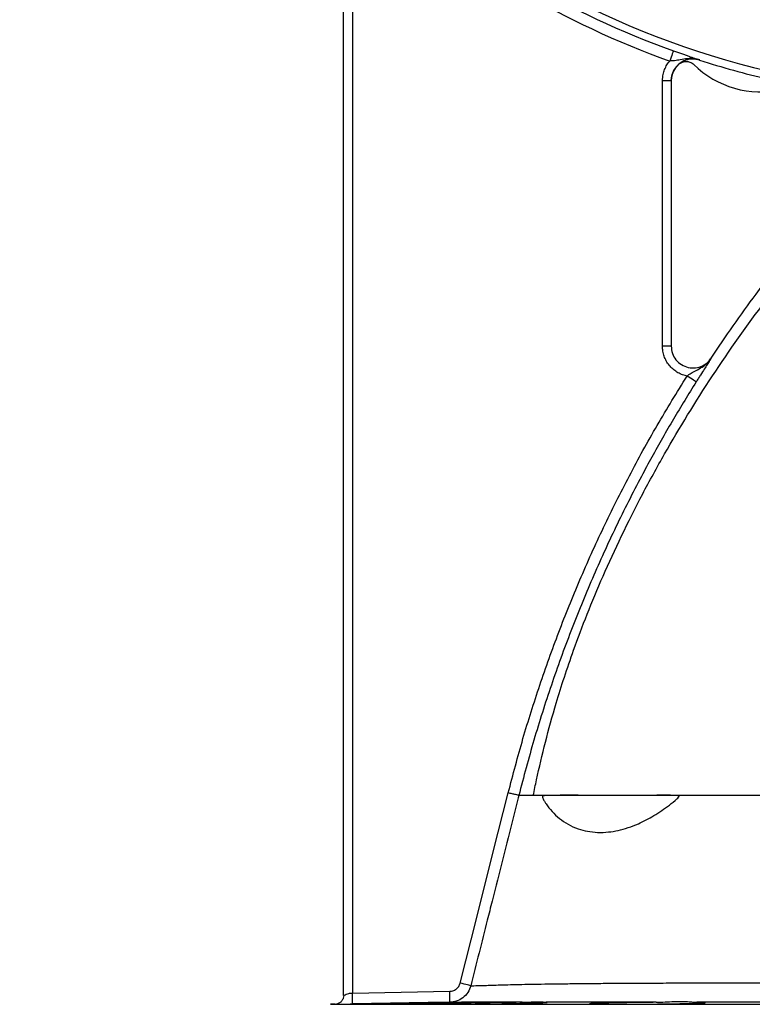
# Model space of a CAD drawing. Header units: millimetres. Extents: x 2299 to 4493, y 1100 to 5770.
# Tile 8 of 25: x 2351 to 3023, y 3096 to 3998. Entities that reach past the tile are written whole.
import ezdxf

# ---------------------------------------------------------------- set-up
doc = ezdxf.new("R2010")
doc.units = ezdxf.units.MM
doc.header["$LTSCALE"] = 2

msp = doc.modelspace()

# ---------------------------------------------------------------- linework, layer by layer
at = {"color": 7, "linetype": 'Continuous', "lineweight": 25}
for p, q in [((2648.38, 3104.11), (2648.38, 4130.61)), ((2656.38, 4130.61), (2656.38, 3106.38)), ((2974.75, 3961.06), (2974.63, 3960.97)), ((2948.62, 3942.01), (2940.62, 3942.01)), ((2940.62, 3698.97), (2940.62, 3942.01)), ((2948.62, 3942.01), (2948.62, 3698.97)), ((2948.62, 3698.97), (2940.62, 3698.97)), ((2648.5, 3104.11), (2648.07, 3101.59)), ((2656.38, 3106.38), (2745.68, 3107.94)), ((2640.64, 3096.11), (2636.36, 3096.04)), ((2640.52, 3096.11), (2642.19, 3096.47)), ((2756.47, 3097.96), (2756.53, 3097.93))]:
    msp.add_line(p, q, dxfattribs=at)
at = {"color": 8, "linetype": 'Continuous', "lineweight": 25}
msp.add_line((2636.36, 3096.04), (3800.64, 3096.04), dxfattribs=at)
at = {"color": 7, "linetype": 'Continuous', "lineweight": 25, "flags": 128}
for points in [[(2950.65, 3969.55), (2950.57, 3969.35), (2950.38, 3968.79), (2950.06, 3967.91), (2949.64, 3966.74), (2949.14, 3965.32), (2948.56, 3963.7), (2947.94, 3961.95), (2947.29, 3960.14)], [(2971.54, 3666.18), (2971.35, 3666.3), (2970.84, 3666.62), (2970.05, 3667.12), (2969, 3667.79), (2967.73, 3668.59), (2966.28, 3669.51), (2964.72, 3670.5), (2963.09, 3671.52)], [(2755.21, 3115.49), (2770.39, 3175.53), (2785.56, 3235.56), (2799.24, 3289.74)], [(2764.9, 3113.04), (2764.63, 3113.11), (2764.02, 3113.26), (2763.1, 3113.49), (2761.89, 3113.8), (2760.45, 3114.16), (2758.81, 3114.58), (2757.05, 3115.02), (2755.21, 3115.49)], [(2745.85, 3097.94), (2745.85, 3098.13), (2745.84, 3098.7), (2745.82, 3099.63), (2745.8, 3100.87), (2745.78, 3102.39), (2745.75, 3104.11), (2745.71, 3105.99), (2745.68, 3107.94)], [(2745.85, 3097.94), (2725.86, 3097.59), (2656.56, 3096.38)]]:
    msp.add_lwpolyline(points, dxfattribs=at)
at = {"color": 7, "linetype": 'Continuous', "lineweight": 25}
for centre, radius, start, end in [((3218.5, 4719.9), 790, 92.51549, 281.40126), ((3218.5, 4719.9), 796.72, 228.48275, 250.35472), ((3218.5, 4719.9), 806.72, 228.48275, 250.35472), ((3218.5, 4719.9), 797.16, 252.18594, 256.84734), ((3030.86, 4019.61), 87.85, 225.54876, 282.45699), ((2976.29, 3691.2), 9.09, 307.45304, 316.00329)]:
    msp.add_arc(centre, radius, start, end, dxfattribs=at)
for points, knots in [([(2610.73, 4209.72), (2555.44, 4261.45), (2507.71, 4321.15), (2459.49, 4403.52), (2386.26, 4538.93), (2351.5, 4690.94), (2353.91, 4841.36), (2361.16, 5014.35), (2418.15, 5180.97), (2507.26, 5313.11), (2596.61, 5445), (2717.53, 5552.24), (2866.5, 5629.32), (2951.89, 5671.98), (3042.58, 5702.76), (3127.86, 5720.43), (3367.96, 5769.7), (3617.31, 5743.45), (3877.69, 5630.26), (4050.17, 5541.05), (4188.24, 5401.34), (4293, 5223.06), (4411.94, 4986.85), (4452.84, 4721.5), (4428.92, 4510.8), (4403.43, 4291.55), (4317.17, 4083.88), (4186.18, 3902.75), (4122.77, 3815.43), (4051.52, 3736.18), (3963.53, 3673.29), (3897.11, 3626.13), (3829.68, 3583.77), (3767.55, 3542.46)], [0.0252628, 0.0252628, 0.0252628, 0.0252628, 0.0669602, 0.0669602, 0.077375, 0.1511711, 0.1511711, 0.159594, 0.2459512, 0.2459512, 0.2467078, 0.3330342, 0.3330342, 0.3384666, 0.3852732, 0.3852732, 0.3861269, 0.5194248, 0.5194248, 0.5419953, 0.6264312, 0.6264312, 0.6556654, 0.7722824, 0.7722824, 0.7734671, 0.8949333, 0.8960231, 0.8960231, 0.9540844, 0.9540844, 0.9568991, 1, 1, 1, 1]), ([(2950.65, 3969.55), (2951.93, 3969.1), (2953.2, 3968.65), (2955.06, 3967.98), (2955.67, 3967.77), (2956.9, 3967.33), (2957.5, 3967.12), (2959.29, 3966.49), (2960.43, 3966.08), (2962.07, 3965.51), (2962.61, 3965.32), (2963.66, 3964.95), (2964.18, 3964.77), (2966.67, 3963.89), (2968.44, 3963.27), (2970.91, 3962.4), (2971.7, 3962.12), (2972.86, 3961.72), (2973.24, 3961.58), (2974, 3961.32), (2974.38, 3961.19), (2974.75, 3961.06)], [0, 0, 0, 0, 0.125, 0.125, 0.1875, 0.1875, 0.25, 0.25, 0.375, 0.375, 0.4375, 0.4375, 0.5, 0.5, 0.75, 0.75, 0.875, 0.875, 0.9375, 0.9375, 1, 1, 1, 1]), ([(2940.62, 3942.01), (2940.74, 3943.97), (2940.95, 3947.5), (2942.5, 3952.4), (2944.52, 3956.57), (2946.39, 3958.98), (2947.29, 3960.14)], [0, 0, 0, 0, 0.299, 0.535198, 0.778249, 1, 1, 1, 1]), ([(2974.75, 3961.06), (2974.74, 3961.06), (2973.93, 3961.32), (2972.31, 3961.76), (2968.53, 3962.42), (2963.34, 3962.39), (2957.36, 3961.41), (2952.12, 3960.34), (2948.78, 3960.2), (2947.29, 3960.14)], [0, 0, 0, 0, 0.0014334, 0.0920415, 0.1819109, 0.4168681, 0.6530437, 0.8447001, 1, 1, 1, 1]), ([(2974.75, 3961.06), (2972.65, 3961.52), (2968.34, 3962.47), (2961.67, 3961.15), (2955.72, 3957.8), (2951.25, 3952.63), (2948.94, 3947.06), (2948.71, 3943.41), (2948.62, 3942.01)], [0, 0, 0, 0, 0.1708227, 0.3500197, 0.5292618, 0.7085256, 0.8877757, 1, 1, 1, 1]), ([(2956.15, 3957.62), (2957.11, 3958.22), (2959.01, 3959.44), (2962.43, 3959.93), (2965.78, 3959.34), (2968.06, 3958.07), (2969.11, 3957.1), (2969.33, 3956.89)], [0, 0, 0, 0, 0.234013, 0.468023, 0.702018, 0.935979, 1, 1, 1, 1]), ([(2974.63, 3960.97), (2972.43, 3961.43), (2968.03, 3962.36), (2961.65, 3961.17), (2958.32, 3958.93), (2956.85, 3957.94)], [0, 0, 0, 0, 0.359113, 0.718224, 1, 1, 1, 1]), ([(2948.62, 3941.98), (2948.71, 3943.38), (2948.95, 3947.02), (2951.12, 3952.57), (2954.22, 3955.68), (2955.72, 3957.18)], [0, 0, 0, 0, 0.243707, 0.632928, 1, 1, 1, 1]), ([(2822.22, 3287.46), (2823.17, 3292.18), (2828.86, 3319.46), (2836.01, 3347.66), (2847.95, 3387.66), (2859.86, 3424.23), (2884.72, 3487.17), (2914.3, 3549.06), (2948.33, 3611.27), (2985.38, 3671.74), (3026.79, 3730.18), (3063.71, 3777.34), (3083.8, 3801.18), (3095.06, 3814.06)], [0.270204, 0.270204, 0.270204, 0.270204, 0.2836701, 0.3475247, 0.3475247, 0.3884734, 0.4408323, 0.4934374, 0.5177175, 0.5640664, 0.6099118, 0.6335626, 0.6645036, 0.6645036, 0.6645036, 0.6645036]), ([(2985.19, 3687.81), (2998.45, 3707.88), (3020.71, 3739.64), (3052.78, 3781.37), (3070.67, 3803.13), (3079.85, 3813.93)], [0.57104957, 0.57104957, 0.57104957, 0.57104957, 0.6099118, 0.63356259, 0.65877271, 0.65877271, 0.65877271, 0.65877271]), ([(2963.09, 3671.52), (2962.88, 3671.57), (2961.14, 3671.93), (2957.93, 3672.96), (2953.71, 3675.11), (2949.92, 3677.96), (2946.65, 3681.39), (2944.02, 3685.34), (2942.08, 3689.66), (2940.86, 3694.25), (2940.7, 3697.39), (2940.62, 3698.97)], [0, 0, 0, 0, 0.016411, 0.139346, 0.262281, 0.385221, 0.508164, 0.631122, 0.754082, 0.877041, 1, 1, 1, 1]), ([(2948.62, 3698.97), (2948.84, 3696.72), (2949.29, 3692.22), (2952.73, 3686.24), (2957.81, 3681.69), (2964.15, 3679.09), (2970.98, 3678.72), (2977.53, 3680.66), (2982.4, 3684.06), (2984.53, 3686.9), (2985.32, 3687.95)], [0, 0, 0, 0, 0.131841, 0.263674, 0.395486, 0.527296, 0.659137, 0.791025, 0.922955, 1, 1, 1, 1]), ([(2963.09, 3671.52), (2964.31, 3672.4), (2967.02, 3674.35), (2971.76, 3676.75), (2976.99, 3679.66), (2981.09, 3682.81), (2983.73, 3685.72), (2984.8, 3687.18), (2985.31, 3687.94), (2985.32, 3687.95)], [0, 0, 0, 0, 0.154502, 0.344497, 0.575642, 0.805654, 0.901118, 0.998573, 1, 1, 1, 1]), ([(2985.32, 3687.95), (2985.31, 3687.95), (2985.06, 3687.56), (2984.57, 3686.8), (2983.37, 3684.93), (2981.62, 3682.17), (2978.91, 3677.87), (2976.11, 3673.43), (2973.54, 3669.35), (2972.21, 3667.24), (2971.54, 3666.18)], [0, 0, 0, 0, 0.001165, 0.071032, 0.140886, 0.341531, 0.541459, 0.769739, 0.88491, 1, 1, 1, 1]), ([(2982.62, 3684.69), (2982.66, 3684.71), (2983.05, 3684.99), (2983.31, 3685.4), (2983.55, 3685.77)], [0, 0, 0, 0, 0.08193, 1, 1, 1, 1]), ([(2985.19, 3687.81), (2985.19, 3687.81), (2985.44, 3687.81), (2985.25, 3687.91), (2985.31, 3687.95), (2985.32, 3687.95)], [0, 0, 0, 0, 0.000017, 0.833094, 1, 1, 1, 1]), ([(2799.24, 3289.74), (2803.62, 3306.33), (2812.37, 3339.52), (2827.95, 3388.62), (2845.31, 3437.11), (2864.76, 3485.27), (2886.3, 3533.01), (2909.97, 3580.24), (2935.38, 3626.57), (2953.86, 3656.54), (2963.09, 3671.52)], [0, 0, 0, 0, 0.123365, 0.246825, 0.370283, 0.493646, 0.620183, 0.746822, 0.873462, 1, 1, 1, 1]), ([(2971.54, 3666.18), (2968, 3660.53), (2957.39, 3643.57), (2940.46, 3614.84), (2919.23, 3576.29), (2897.6, 3533.45), (2876.04, 3486.18), (2856.27, 3437.85), (2838.44, 3388.5), (2822.39, 3338.27), (2813.42, 3304.29), (2808.93, 3287.3)], [0, 0, 0, 0, 0.048308, 0.144934, 0.241649, 0.367101, 0.492602, 0.618052, 0.74535, 0.872701, 1, 1, 1, 1]), ([(2808.97, 3287.46), (2807.34, 3281), (2799.18, 3248.68), (2789.54, 3210.55), (2776.48, 3158.87), (2769.96, 3133.05), (2764.9, 3113.04)], [0, 0, 0, 0, 0.111171, 0.5558573, 0.6557731, 1, 1, 1, 1]), ([(2808.97, 3287.46), (2808.92, 3287.46), (2808.62, 3287.52), (2807.6, 3287.75), (2806.87, 3287.92), (2805.08, 3288.34), (2804.02, 3288.59), (2801.72, 3289.14), (2800.48, 3289.44), (2799.24, 3289.74)], [0, 0, 0, 0, 0.25, 0.25, 0.5, 0.5, 0.75, 0.75, 1, 1, 1, 1]), ([(2822.22, 3287.46), (2821.16, 3287.46), (2819.15, 3287.46), (2815.51, 3287.46), (2811.84, 3287.46), (2809.77, 3287.46), (2809.09, 3287.46), (2808.97, 3287.46)], [0.95137023, 0.95137023, 0.95137023, 0.95137023, 0.95744895, 0.96352767, 0.97568511, 0.98784256, 0.9908433, 0.9908433, 0.9908433, 0.9908433]), ([(2866.86, 3287.46), (2860.85, 3287.46), (2848.2, 3287.46), (2835.5, 3287.46), (2827.01, 3287.46), (2823.67, 3287.46), (2822.22, 3287.46)], [0.90518289, 0.90518289, 0.90518289, 0.90518289, 0.91805447, 0.93471235, 0.94304128, 0.95137023, 0.95137023, 0.95137023, 0.95137023]), ([(2866.86, 3287.46), (2871.66, 3287.42), (2881.25, 3287.35), (2897.82, 3287.3), (2915.81, 3287.31), (2932.71, 3287.46), (2944.99, 3287.53), (2951.21, 3287.41), (2953.45, 3287.3), (2954.49, 3287.19), (2954.96, 3287.1), (2955.32, 3287.01), (2955.55, 3286.91), (2955.7, 3286.78), (2955.77, 3286.67), (2955.79, 3286.55), (2955.78, 3286.42), (2955.68, 3286.14), (2955.06, 3285.3), (2952.13, 3282.66), (2944.62, 3276.61), (2932.76, 3268.58), (2920.05, 3261.92), (2909.1, 3257.68), (2899.95, 3255.18), (2890.53, 3253.61), (2881.04, 3253.3), (2871.74, 3254.42), (2862.58, 3256.88), (2853.88, 3260.8), (2845.9, 3266.19), (2839.18, 3272.52), (2834.95, 3278.08), (2832.34, 3282.14), (2831.35, 3284.03), (2830.87, 3285.27), (2830.77, 3285.56), (2830.72, 3285.77), (2830.69, 3285.95), (2830.67, 3286.09), (2830.68, 3286.22), (2830.69, 3286.31), (2830.71, 3286.38), (2830.73, 3286.46), (2830.8, 3286.58), (2831.02, 3286.81), (2831.82, 3287.09), (2834.98, 3287.45), (2841.61, 3287.45), (2852.56, 3287.49), (2862.09, 3287.47), (2866.86, 3287.46)], [0, 0, 0, 0, 0.05833, 0.116822, 0.175315, 0.233647, 0.268608, 0.279908, 0.285365, 0.28721, 0.288487, 0.289358, 0.290214, 0.290544, 0.290878, 0.291112, 0.291346, 0.29175, 0.292941, 0.29835, 0.319843, 0.363233, 0.406623, 0.435581, 0.46461, 0.493583, 0.528574, 0.563673, 0.598712, 0.641884, 0.685209, 0.728591, 0.771839, 0.786531, 0.801211, 0.803092, 0.804263, 0.805042, 0.805572, 0.80612, 0.806325, 0.806533, 0.806685, 0.806837, 0.807098, 0.807822, 0.81104, 0.823794, 0.874765, 0.937382, 1, 1, 1, 1]), ([(3045.65, 3287.46), (3038.56, 3287.46), (3024.57, 3287.46), (2997.4, 3287.46), (2965.14, 3287.46), (2929.79, 3287.46), (2898.39, 3287.46), (2878.41, 3287.46), (2868.63, 3287.46), (2866.86, 3287.46)], [0.81810721, 0.81810721, 0.81810721, 0.81810721, 0.82643615, 0.83476509, 0.85142296, 0.86808084, 0.88473872, 0.90139659, 0.90518289, 0.90518289, 0.90518289, 0.90518289]), ([(2745.68, 3107.94), (2746.66, 3108.04), (2748.77, 3108.26), (2751.66, 3109.83), (2754.07, 3112.3), (2754.83, 3114.42), (2755.21, 3115.49)], [0, 0, 0, 0, 0.225894, 0.484079, 0.742036, 1, 1, 1, 1]), ([(2764.9, 3113.04), (2764.13, 3110.91), (2762.6, 3106.66), (2757.8, 3101.73), (2752.02, 3098.58), (2747.82, 3098.14), (2745.85, 3097.94)], [0, 0, 0, 0, 0.258072, 0.516054, 0.774188, 1, 1, 1, 1]), ([(2648.58, 3104.21), (2648.47, 3103.32), (2648.24, 3101.5), (2646.8, 3099.03), (2644.63, 3097.09), (2642.87, 3096.54), (2642, 3096.27)], [0, 0, 0, 0, 0.23706, 0.490262, 0.748349, 1, 1, 1, 1]), ([(2648.38, 3104.11), (2648.38, 3104.11), (2648.37, 3104.11), (2648.57, 3104.2), (2648.58, 3104.2)], [0, 0, 0, 0, 0.957843, 1, 1, 1, 1]), ([(2656.56, 3096.38), (2656.56, 3096.38), (2656.55, 3096.6), (2656.54, 3097.33), (2656.53, 3097.64), (2656.52, 3098.39), (2656.51, 3098.82), (2656.5, 3099.8), (2656.49, 3100.34), (2656.47, 3101.48), (2656.46, 3102.09), (2656.43, 3103.93), (2656.4, 3105.2), (2656.38, 3106.38)], [0, 0, 0, 0, 0.25, 0.25, 0.375, 0.375, 0.5, 0.5, 0.625, 0.625, 0.75, 0.75, 1, 1, 1, 1]), ([(2640.52, 3096.11), (2640.51, 3096.11), (2641.01, 3096.12), (2642.5, 3096.14), (2643.52, 3096.16), (2646.05, 3096.2), (2647.57, 3096.23), (2651.32, 3096.29), (2653.53, 3096.33), (2656.56, 3096.38)], [0, 0, 0, 0, 0.25, 0.25, 0.5, 0.5, 0.75, 0.75, 1, 1, 1, 1]), ([(2650.76, 3096.13), (2650.72, 3096.13), (2650.54, 3096.11), (2651.76, 3096.11), (2654.44, 3096.12), (2658.58, 3096.16), (2664.01, 3096.23), (2670.54, 3096.31), (2678.02, 3096.41), (2686.22, 3096.53), (2694.92, 3096.67), (2703.86, 3096.82), (2712.8, 3096.97), (2721.48, 3097.12), (2729.64, 3097.28), (2737.08, 3097.43), (2743.54, 3097.57), (2748.9, 3097.69), (2752.92, 3097.8), (2755.66, 3097.88), (2756.24, 3097.91), (2756.53, 3097.93)], [0, 0, 0, 0, 0.018715, 0.073265, 0.12781, 0.182355, 0.236901, 0.291447, 0.345997, 0.400547, 0.455103, 0.50966, 0.564224, 0.618787, 0.673355, 0.727923, 0.78249, 0.837057, 0.891618, 0.946179, 1, 1, 1, 1]), ([(2729.16, 3096.26), (2729.11, 3096.25), (2728.93, 3096.21), (2730.15, 3096.16), (2732.83, 3096.12), (2736.98, 3096.11), (2742.41, 3096.12), (2748.94, 3096.15), (2756.42, 3096.2), (2764.62, 3096.28), (2773.32, 3096.38), (2782.26, 3096.49), (2791.2, 3096.62), (2799.88, 3096.77), (2808.04, 3096.92), (2815.47, 3097.07), (2821.94, 3097.23), (2827.29, 3097.38), (2831.35, 3097.53), (2833.93, 3097.65), (2835.07, 3097.74), (2834.87, 3097.78), (2834.83, 3097.79)], [0, 0, 0, 0, 0.018472, 0.072168, 0.125857, 0.179547, 0.233232, 0.286918, 0.340602, 0.394287, 0.447976, 0.501664, 0.555359, 0.609053, 0.662755, 0.716457, 0.770163, 0.82387, 0.877577, 0.931283, 0.984985, 1, 1, 1, 1]), ([(2812.08, 3097.89), (2809.58, 3097.87), (2804.54, 3097.82), (2796.1, 3097.72), (2787.3, 3097.6), (2778.33, 3097.46), (2769.46, 3097.31), (2760.95, 3097.16), (2752.38, 3096.99), (2744.8, 3096.82), (2738.54, 3096.66), (2734, 3096.53), (2730.74, 3096.41), (2729.78, 3096.34), (2729.31, 3096.31)], [0, 0, 0, 0, 0.08074, 0.16245, 0.244159, 0.325882, 0.407605, 0.489341, 0.571077, 0.673066, 0.754799, 0.836533, 0.918267, 1, 1, 1, 1]), ([(2751.84, 3097.93), (2750.2, 3097.94), (2747.47, 3097.94), (2746.32, 3097.94), (2745.85, 3097.94)], [0, 0, 0, 0, 0.600783, 1, 1, 1, 1]), ([(2751.84, 3097.93), (2752.94, 3097.97), (2755.19, 3098.04), (2755.98, 3098.01), (2756.38, 3098)], [0, 0, 0, 0, 0.492867, 1, 1, 1, 1]), ([(2812.08, 3097.89), (2807.43, 3097.89), (2798.1, 3097.9), (2786.62, 3097.9), (2776.93, 3097.91), (2768.96, 3097.92), (2762.04, 3097.93), (2758.36, 3097.93), (2756.53, 3097.93)], [0, 0, 0, 0, 0.1831858, 0.3670542, 0.5244832, 0.681912, 0.840955, 1, 1, 1, 1]), ([(2812.08, 3097.89), (2814.38, 3097.97), (2819.04, 3098.13), (2824.8, 3098.5), (2829.48, 3098.43), (2832.51, 3098.03), (2833.6, 3097.92), (2834.03, 3097.88)], [0, 0, 0, 0, 0.2101927, 0.4262672, 0.638688, 0.8574413, 1, 1, 1, 1]), ([(2934.8, 3097.86), (2929.24, 3097.87), (2918.12, 3097.87), (2902.15, 3097.87), (2886.72, 3097.87), (2869.9, 3097.87), (2851.98, 3097.88), (2840.02, 3097.88), (2834.03, 3097.88)], [0, 0, 0, 0, 0.14536, 0.29072, 0.437284, 0.583848, 0.791486, 1, 1, 1, 1]), ([(2934.8, 3097.86), (2933.91, 3097.86), (2930.06, 3097.82), (2923.16, 3097.75), (2914.29, 3097.64), (2905.79, 3097.51), (2897.22, 3097.35), (2889.64, 3097.18), (2883.39, 3097.01), (2878.82, 3096.86), (2875.65, 3096.71), (2873.9, 3096.57), (2873.68, 3096.45), (2874.94, 3096.34), (2877.7, 3096.25), (2881.83, 3096.18), (2887.26, 3096.13), (2893.79, 3096.11), (2901.28, 3096.11), (2909.48, 3096.13), (2918.18, 3096.18), (2927.13, 3096.25), (2936.06, 3096.34), (2944.73, 3096.45), (2952.89, 3096.58), (2960.33, 3096.72), (2966.79, 3096.87), (2972.14, 3097.02), (2976.18, 3097.18), (2978.85, 3097.33), (2980.01, 3097.48), (2979.7, 3097.61), (2977.83, 3097.73), (2975.15, 3097.81), (2972.94, 3097.85), (2972.21, 3097.86)], [0, 0, 0, 0, 0.009507, 0.040703, 0.071898, 0.103099, 0.134299, 0.173224, 0.204432, 0.235641, 0.266849, 0.298058, 0.329265, 0.360472, 0.391675, 0.422878, 0.454077, 0.485276, 0.516473, 0.547669, 0.578865, 0.610061, 0.641258, 0.672456, 0.703657, 0.734857, 0.766062, 0.797268, 0.828476, 0.859684, 0.890893, 0.922102, 0.953308, 0.984514, 1, 1, 1, 1]), ([(2934.8, 3097.86), (2937.59, 3097.96), (2943.23, 3098.15), (2951.22, 3098.72), (2958.73, 3098.81), (2964.58, 3098.45), (2969.06, 3098.01), (2971.16, 3097.91), (2972.21, 3097.86)], [0, 0, 0, 0, 0.182955, 0.370916, 0.558083, 0.751059, 0.874772, 1, 1, 1, 1]), ([(3102.54, 3097.86), (3094.65, 3097.86), (3078.87, 3097.86), (3055.54, 3097.87), (3032.52, 3097.87), (3010.91, 3097.87), (2990.77, 3097.86), (2978.4, 3097.86), (2972.21, 3097.86)], [0, 0, 0, 0, 0.173542, 0.347073, 0.522063, 0.697036, 0.848357, 1, 1, 1, 1])]:
    msp.add_open_spline(points, degree=3, knots=knots, dxfattribs=at)
at = {"color": 8, "linetype": 'Continuous', "lineweight": 25}
for points, knots in [([(2764.9, 3113.04), (2765.35, 3113.05), (2766.34, 3113.07), (2769.29, 3113.14), (2773.56, 3113.25), (2779.14, 3113.41), (2786.01, 3113.63), (2794.21, 3113.89), (2803.66, 3114.14), (2814.33, 3114.36), (2826.11, 3114.58), (2839.2, 3114.77), (2853.6, 3114.95), (2869.3, 3115.11), (2886.47, 3115.26), (2905.15, 3115.39), (2925.33, 3115.49), (2946.81, 3115.58), (2969.56, 3115.64), (2993.52, 3115.68), (3017.47, 3115.7), (3041.2, 3115.71), (3064.53, 3115.78), (3088.47, 3115.92), (3112.95, 3116.17), (3137.95, 3116.47), (3162.94, 3116.76), (3187.84, 3117.03), (3212.57, 3117.28), (3237.57, 3117.51), (3262.77, 3117.74), (3288.08, 3117.94), (3312.92, 3118.12), (3337.21, 3118.28), (3360.88, 3118.42), (3384.38, 3118.54), (3407.59, 3118.63), (3430.44, 3118.7), (3452.65, 3118.74), (3474.13, 3118.75), (3494.82, 3118.74), (3514.85, 3118.7), (3534.1, 3118.63), (3552.48, 3118.53), (3569.81, 3118.4), (3585.99, 3118.23), (3600.95, 3118.03), (3614.73, 3117.78), (3627.24, 3117.52), (3638.47, 3117.27), (3648.19, 3117.05), (3656.41, 3116.88), (3663.13, 3116.74), (3668.47, 3116.62), (3672.32, 3116.54), (3674.76, 3116.49), (3675.07, 3116.48), (3675.22, 3116.48)], [0, 0, 0, 0, 0.014796, 0.032226, 0.049667, 0.067097, 0.084966, 0.102847, 0.120714, 0.138133, 0.155565, 0.172984, 0.190908, 0.208846, 0.22677, 0.245838, 0.264924, 0.283993, 0.303731, 0.323488, 0.343226, 0.360892, 0.378569, 0.396237, 0.414324, 0.432423, 0.450506, 0.467981, 0.485469, 0.502944, 0.520915, 0.538902, 0.556873, 0.574249, 0.591638, 0.609014, 0.62689, 0.644779, 0.662654, 0.680559, 0.698478, 0.716383, 0.734842, 0.753318, 0.771777, 0.790453, 0.809146, 0.827822, 0.847101, 0.866397, 0.885677, 0.904451, 0.92324, 0.942014, 0.961337, 0.980676, 1, 1, 1, 1]), ([(2648.58, 3104.2), (2648.73, 3104.27), (2649.16, 3104.46), (2650.68, 3105.16), (2652.73, 3105.89), (2654.7, 3106.27), (2655.82, 3106.34), (2656.38, 3106.38)], [0, 0, 0, 0, 0.155467, 0.431864, 0.695595, 0.846977, 1, 1, 1, 1])]:
    msp.add_open_spline(points, degree=3, knots=knots, dxfattribs=at)
at = {"color": 7, "linetype": 'Continuous', "lineweight": 25}
msp.add_open_spline([(2640.52, 3096.11), (2640.52, 3096.11), (2640.52, 3096.11), (2640.52, 3096.11)], degree=3, dxfattribs=at)

doc.saveas('drawing.dxf')
